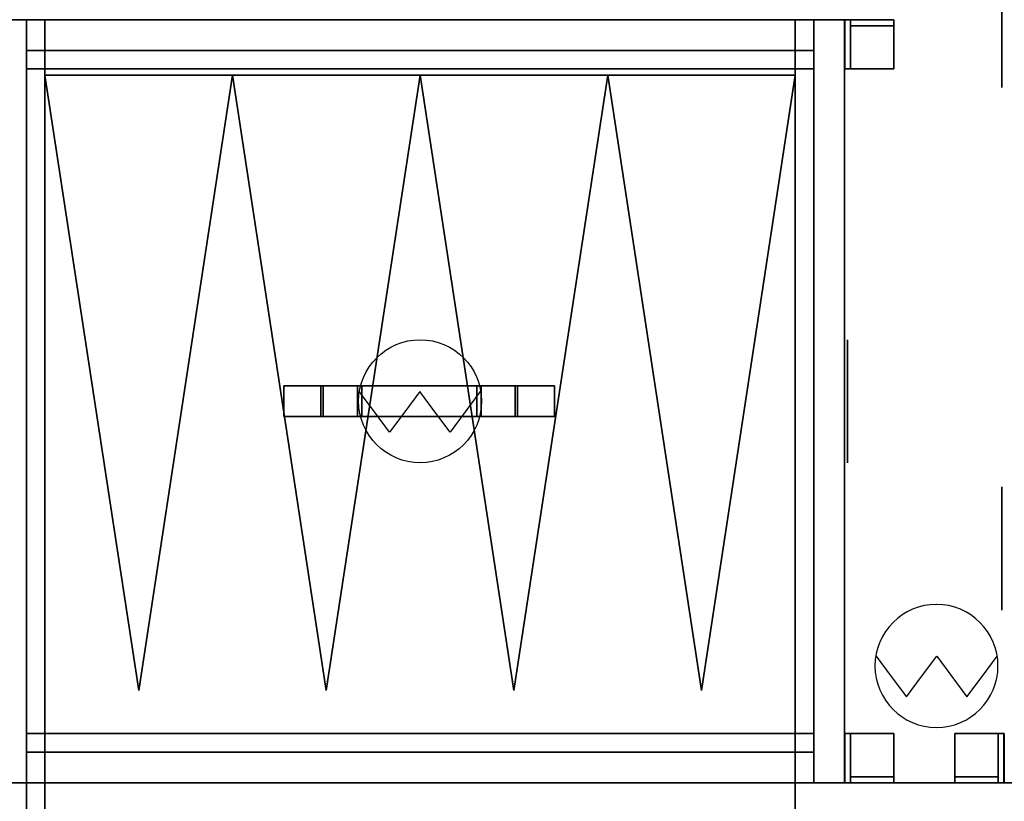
# Model space of a CAD drawing. Header units: millimetres. Extents: x 0 to 1216358, y -266558 to 2852.
# Tile 26 of 76: x 1015970 to 1016571, y -133281 to -132804. Entities that reach past the tile are written whole.
import ezdxf

# ---------------------------------------------------------------- set-up
doc = ezdxf.new("R2010")
doc.units = ezdxf.units.MM
doc.layers.get('0').update_dxf_attribs({"lineweight": 13})
for name, color, linetype in [('MAT_131_BYOLXP003919182844', 131, 'Continuous'), ('MAT_250_BYOLXP003919182844', 250, 'Continuous'), ('MAT_251_BYOLXP003919182844', 251, 'Continuous'), ('MAT_252_BYOLXP003919182844', 252, 'Continuous'), ('MAT_253_BYOLXP003919182844', 253, 'Continuous'), ('Mat_mar_BYOLXP003919182844', 7, 'Continuous')]:
    doc.layers.add(name, color=color, linetype=linetype)

# ---------------------------------------------------------------- blocks, each defined once
blk = doc.blocks.new('M_P_44_BYOLXP003919182844')
at = {"layer": 'Mat_mar_BYOLXP003919182844', "color": 110}
for points in [[(1689.6854, 2553.2251, -330.0016), (1684.5417, 2553.2251, -330.2687), (1679.5985, 2553.2251, -331.0697), (1674.7889, 2553.2251, -332.2713), (1670.2465, 2553.2251, -333.9402), (1665.8376, 2553.2251, -336.0764), (1661.696, 2553.2251, -338.5464), (1657.8884, 2553.2251, -341.4836), (1654.2813, 2553.2251, -344.6879), (1651.0748, 2553.2251, -348.2927), (1648.2024, 2553.2251, -352.0978), (1645.6641, 2553.2251, -356.1699), (1643.5931, 2553.2251, -360.5757), (1641.8564, 2553.2251, -365.1819), (1640.6539, 2553.2251, -369.9883), (1639.9192, 2553.2251, -374.9282), (1639.652, 2553.2251, -380.0016), (1639.9192, 2553.2251, -385.0751), (1640.6539, 2553.2251, -390.015), (1641.8564, 2553.2251, -394.8882), (1643.5931, 2553.2251, -399.4276), (1645.6641, 2553.2251, -403.8334), (1648.2024, 2553.2251, -407.9055), (1651.0748, 2553.2251, -411.7773), (1654.2813, 2553.2251, -415.2487), (1657.8884, 2553.2251, -418.5197), (1661.696, 2553.2251, -421.3902), (1665.8376, 2553.2251, -423.8601), (1670.2465, 2553.2251, -426.063), (1674.7889, 2553.2251, -427.6652), (1679.5985, 2553.2251, -429.0003), (1684.5417, 2553.2251, -429.7346), (1689.6854, 2553.2251, -430.0016), (1694.7622, 2553.2251, -429.7346), (1699.7054, 2553.2251, -429.0003), (1704.515, 2553.2251, -427.6652), (1709.0575, 2553.2251, -426.063), (1713.4663, 2553.2251, -423.8601), (1717.5411, 2553.2251, -421.3902), (1721.4155, 2553.2251, -418.5197), (1724.9559, 2553.2251, -415.2487), (1728.2291, 2553.2251, -411.7773), (1731.0348, 2553.2251, -407.9055), (1733.5731, 2553.2251, -403.8334), (1735.6439, 2553.2251, -399.4276), (1737.3807, 2553.2251, -394.8882), (1738.65, 2553.2251, -390.015), (1739.3848, 2553.2251, -385.0751), (1739.652, 2553.2251, -380.0016), (1739.3848, 2553.2251, -374.9282), (1738.65, 2553.2251, -369.9883), (1737.3807, 2553.2251, -365.1819), (1735.6439, 2553.2251, -360.5757), (1733.5731, 2553.2251, -356.1699), (1731.0348, 2553.2251, -352.0978), (1728.2291, 2553.2251, -348.2927), (1724.9559, 2553.2251, -344.6879), (1721.4155, 2553.2251, -341.4836), (1717.5411, 2553.2251, -338.5464), (1713.4663, 2553.2251, -336.0764), (1709.0575, 2553.2251, -333.9402), (1704.515, 2553.2251, -332.2713), (1699.7054, 2553.2251, -331.0697), (1694.7622, 2553.2251, -330.2687), (1689.6854, 2553.2251, -330.0016)], [(1711.863, 2553.2251, -379.6679), (1666.4388, 2553.2251, -379.6679)], [(1689.151, 2553.2251, -356.9709), (1689.151, 2553.2251, -402.298)]]:
    blk.add_polyline3d(points, dxfattribs=at)
blk = doc.blocks.new('M_P_45_BYOLXP003919182844')
at = {"layer": 'Mat_mar_BYOLXP003919182844', "color": 110}
for points in [[(1264.9675, 2553.2251, -330.0017), (1259.8907, 2553.2251, -330.2687), (1254.9475, 2553.2251, -331.0698), (1250.1379, 2553.2251, -332.2714), (1245.5955, 2553.2251, -333.9403), (1241.1866, 2553.2251, -336.0765), (1237.1118, 2553.2251, -338.5464), (1233.2374, 2553.2251, -341.4837), (1229.697, 2553.2251, -344.688), (1226.4238, 2553.2251, -348.2928), (1223.5514, 2553.2251, -352.0978), (1221.0798, 2553.2251, -356.1699), (1218.9421, 2553.2251, -360.5758), (1217.2722, 2553.2251, -365.1819), (1216.0029, 2553.2251, -369.9883), (1215.2682, 2553.2251, -374.9283), (1215.001, 2553.2251, -380.0017), (1215.2682, 2553.2251, -385.0751), (1216.0029, 2553.2251, -390.0151), (1217.2722, 2553.2251, -394.8882), (1218.9421, 2553.2251, -399.4276), (1221.0798, 2553.2251, -403.8335), (1223.5514, 2553.2251, -407.9056), (1226.4238, 2553.2251, -411.7774), (1229.697, 2553.2251, -415.2487), (1233.2374, 2553.2251, -418.5197), (1237.1118, 2553.2251, -421.3902), (1241.1866, 2553.2251, -423.8602), (1245.5955, 2553.2251, -426.0631), (1250.1379, 2553.2251, -427.6653), (1254.9475, 2553.2251, -429.0004), (1259.8907, 2553.2251, -429.7347), (1264.9675, 2553.2251, -430.0017), (1270.1112, 2553.2251, -429.7347), (1275.0544, 2553.2251, -429.0004), (1279.864, 2553.2251, -427.6653), (1284.4065, 2553.2251, -426.0631), (1288.8153, 2553.2251, -423.8602), (1292.8901, 2553.2251, -421.3902), (1296.7645, 2553.2251, -418.5197), (1300.3717, 2553.2251, -415.2487), (1303.5114, 2553.2251, -411.7774), (1306.4506, 2553.2251, -407.9056), (1308.989, 2553.2251, -403.8335), (1311.0598, 2553.2251, -399.4276), (1312.7297, 2553.2251, -394.8882), (1313.999, 2553.2251, -390.0151), (1314.7338, 2553.2251, -385.0751), (1315.001, 2553.2251, -380.0017), (1314.7338, 2553.2251, -374.9283), (1313.999, 2553.2251, -369.9883), (1312.7297, 2553.2251, -365.1819), (1311.0598, 2553.2251, -360.5758), (1308.989, 2553.2251, -356.1699), (1306.4506, 2553.2251, -352.0978), (1303.5114, 2553.2251, -348.2928), (1300.3717, 2553.2251, -344.688), (1296.7645, 2553.2251, -341.4837), (1292.8901, 2553.2251, -338.5464), (1288.8153, 2553.2251, -336.0765), (1284.4065, 2553.2251, -333.9403), (1279.864, 2553.2251, -332.2714), (1275.0544, 2553.2251, -331.0698), (1270.1112, 2553.2251, -330.2687), (1264.9675, 2553.2251, -330.0017)], [(1291.8213, 2553.2251, -337.7454), (1220.1447, 2553.2251, -357.9056)], [(1290.6857, 2553.2251, -422.9256), (1220.679, 2553.2251, -403.2994)]]:
    blk.add_polyline3d(points, dxfattribs=at)
blk = doc.blocks.new('M_P_56_BYOLXP003919182844')
at = {"layer": 'Mat_mar_BYOLXP003919182844', "color": 110}
for points in [[(1785.071, 2449.9893, -427.5991), (1790.1478, 2450.2563, -427.5991), (1795.0911, 2451.0574, -427.5991), (1799.9006, 2452.259, -427.5991), (1804.4431, 2453.9277, -427.5991), (1808.8519, 2456.064, -427.5991), (1812.9268, 2458.5339, -427.5991), (1816.8011, 2461.4712, -427.5991), (1820.3416, 2464.6755, -427.5991), (1823.6147, 2468.2803, -427.5991), (1826.4204, 2472.0854, -427.5991), (1828.9587, 2476.1575, -427.5991), (1831.0964, 2480.5635, -427.5991), (1832.7664, 2485.1694, -427.5991), (1834.0356, 2489.9758, -427.5991), (1834.7704, 2494.9158, -427.5991), (1835.0376, 2499.9893, -427.5991), (1834.7704, 2505.0627, -427.5991), (1834.0356, 2510.0027, -427.5991), (1832.7664, 2514.8757, -427.5991), (1831.0964, 2519.415, -427.5991), (1828.9587, 2523.821, -427.5991), (1826.4204, 2527.8931, -427.5991), (1823.6147, 2531.7649, -427.5991), (1820.3416, 2535.2363, -427.5991), (1816.8011, 2538.5073, -427.5991), (1812.9268, 2541.3777, -427.5991), (1808.8519, 2543.8477, -427.5991), (1804.4431, 2546.0508, -427.5991), (1799.9006, 2547.6528, -427.5991), (1795.0911, 2548.988, -427.5991), (1790.1478, 2549.7222, -427.5991), (1785.071, 2549.9893, -427.5991), (1779.9274, 2549.7222, -427.5991), (1774.9841, 2548.988, -427.5991), (1770.1746, 2547.6528, -427.5991), (1765.6321, 2546.0508, -427.5991), (1761.2233, 2543.8477, -427.5991), (1757.0817, 2541.3777, -427.5991), (1753.274, 2538.5073, -427.5991), (1749.6669, 2535.2363, -427.5991), (1746.5272, 2531.7649, -427.5991), (1743.588, 2527.8931, -427.5991), (1741.0496, 2523.821, -427.5991), (1738.9788, 2519.415, -427.5991), (1737.2421, 2514.8757, -427.5991), (1736.0396, 2510.0027, -427.5991), (1735.3048, 2505.0627, -427.5991), (1735.0376, 2499.9893, -427.5991), (1735.3048, 2494.9158, -427.5991), (1736.0396, 2489.9758, -427.5991), (1737.2421, 2485.1694, -427.5991), (1738.9788, 2480.5635, -427.5991), (1741.0496, 2476.1575, -427.5991), (1743.588, 2472.0854, -427.5991), (1746.5272, 2468.2803, -427.5991), (1749.6669, 2464.6755, -427.5991), (1753.274, 2461.4712, -427.5991), (1757.0817, 2458.5339, -427.5991), (1761.2233, 2456.064, -427.5991), (1765.6321, 2453.9277, -427.5991), (1770.1746, 2452.259, -427.5991), (1774.9841, 2451.0574, -427.5991), (1779.9274, 2450.2563, -427.5991), (1785.071, 2449.9893, -427.5991)], [(1777.0549, 2451.0574, -427.5991), (1793.6215, 2463.2737, -427.5991), (1810.2546, 2475.6235, -427.5991), (1793.6215, 2487.9065, -427.5991), (1777.0549, 2500.1895, -427.5991), (1793.6215, 2512.4727, -427.5991), (1810.2546, 2524.7556, -427.5991), (1793.6215, 2537.0386, -427.5991), (1777.0549, 2549.3884, -427.5991)]]:
    blk.add_polyline3d(points, dxfattribs=at)
blk = doc.blocks.new('1292_59_BYOLXP003919182844')
at = {"layer": 'MAT_252_BYOLXP003919182844'}
for points in [[(1840.001, 2554.825, -415.0016), (1840.001, 2550.0249, -415.0016), (1840.001, 2550.0249, -290.0016), (1840.001, 2554.825, -290.0016)], [(1880.001, 2554.825, -415.0016), (1840.001, 2554.825, -415.0016), (1840.001, 2554.825, -290.0016), (1880.001, 2554.825, -290.0016)], [(1840.001, 2550.0249, -415.0016), (1840.001, 2554.825, -415.0016), (1880.001, 2554.825, -415.0016), (1880.001, 2550.0249, -415.0016)], [(1840.001, 2550.0249, -290.0016), (1880.001, 2550.0249, -290.0016), (1880.001, 2554.825, -290.0016), (1840.001, 2554.825, -290.0016)], [(1880.001, 2550.0249, -415.0016), (1880.001, 2554.825, -415.0016), (1880.001, 2554.825, -290.0016), (1880.001, 2550.0249, -290.0016)], [(1840.001, 2550.0249, -415.0016), (1880.001, 2550.0249, -415.0016), (1880.001, 2550.0249, -290.0016), (1840.001, 2550.0249, -290.0016)]]:
    blk.add_3dface(points, dxfattribs=at)
blk = doc.blocks.new('1292_60_BYOLXP003919182844')
at = {"layer": 'MAT_251_BYOLXP003919182844'}
for points in [[(1880.001, 2550.0249, -415.0016), (1875.001, 2550.0249, -415.0016), (1875.001, 2550.0249, -290.0016), (1880.001, 2550.0249, -290.0016)], [(1875.001, 2550.0249, -415.0016), (1875.0011, 2515.0249, -415.0016), (1875.0011, 2515.0249, -290.0016), (1875.001, 2550.0249, -290.0016)], [(1880.0011, 2515.0249, -290.0016), (1880.001, 2550.0249, -290.0016), (1875.001, 2550.0249, -290.0016), (1875.0011, 2515.0249, -290.0016)], [(1880.0011, 2515.0249, -415.0016), (1875.0011, 2515.0249, -415.0016), (1875.001, 2550.0249, -415.0016), (1880.001, 2550.0249, -415.0016)], [(1880.0011, 2515.0249, -415.0016), (1880.001, 2550.0249, -415.0016), (1880.001, 2550.0249, -290.0016), (1880.0011, 2515.0249, -290.0016)], [(1875.0011, 2515.0249, -415.0016), (1880.0011, 2515.0249, -415.0016), (1880.0011, 2515.0249, -290.0016), (1875.0011, 2515.0249, -290.0016)]]:
    blk.add_3dface(points, dxfattribs=at)
blk = doc.blocks.new('1292_61_BYOLXP003919182844')
at = {"layer": 'MAT_252_BYOLXP003919182844'}
for points in [[(1880.0011, 2515.0249, -285.0016), (1880.001, 2555.0249, -285.0016), (1840.001, 2555.0249, -285.0016), (1840.0011, 2515.0249, -285.0016)], [(1840.001, 2555.0249, -290.0016), (1840.0011, 2515.0249, -290.0016), (1840.0011, 2515.0249, -285.0016), (1840.001, 2555.0249, -285.0016)], [(1880.001, 2555.0249, -290.0016), (1840.001, 2555.0249, -290.0016), (1840.001, 2555.0249, -285.0016), (1880.001, 2555.0249, -285.0016)], [(1880.0011, 2515.0249, -290.0016), (1840.0011, 2515.0249, -290.0016), (1840.001, 2555.0249, -290.0016), (1880.001, 2555.0249, -290.0016)], [(1880.0011, 2515.0249, -290.0016), (1880.001, 2555.0249, -290.0016), (1880.001, 2555.0249, -285.0016), (1880.0011, 2515.0249, -285.0016)], [(1840.0011, 2515.0249, -290.0016), (1880.0011, 2515.0249, -290.0016), (1880.0011, 2515.0249, -285.0016), (1840.0011, 2515.0249, -285.0016)]]:
    blk.add_3dface(points, dxfattribs=at)
blk = doc.blocks.new('1002_117_BYOLXP003919182844')
at = {"layer": 'MAT_252_BYOLXP003919182844'}
for points in [[(1905, 3220.2251, -225.0017), (1905, 1760.2251, -225.0017), (1880, 1760.2251, -225.0017), (1880, 3220.2251, -225.0017)], [(1920, 3220.2251, -200.0018), (1880, 3220.2251, -200.0018), (1880, 1760.2251, -200.0017), (1920, 1760.2251, -200.0017)], [(1880, 3220.2251, -225.0017), (1880, 1760.2251, -225.0017), (1880, 1760.2251, -200.0017), (1880, 3220.2251, -200.0018)]]:
    blk.add_3dface(points, dxfattribs=at)
blk = doc.blocks.new('1002_119_BYOLXP003919182844')
at = {"layer": 'MAT_252_BYOLXP003919182844'}
for points in [[(1905, 3220.2251, -560.0017), (1905, 1760.2251, -560.0017), (1880, 1760.2251, -560.0017), (1880, 3220.2251, -560.0017)], [(1905, 3220.2251, -535.0018), (1880, 3220.2251, -535.0018), (1880, 1760.2251, -535.0017), (1905, 1760.2251, -535.0017)], [(1880, 3220.2251, -560.0017), (1880, 1760.2251, -560.0017), (1880, 1760.2251, -535.0017), (1880, 3220.2251, -535.0018)]]:
    blk.add_3dface(points, dxfattribs=at)
blk = doc.blocks.new('1002_133_BYOLXP003919182844')
at = {"layer": 'MAT_253_BYOLXP003919182844'}
blk.add_3dface([(3120, 1760.2252, -560.0018), (3120, 1735.2252, -560.0018), (1880, 1735.2252, -560.0017), (1880, 1760.2252, -560.0017)], dxfattribs=at)
blk = doc.blocks.new('1002_134_BYOLXP003919182844')
at = {"layer": 'MAT_253_BYOLXP003919182844'}
blk.add_3dface([(3120, 1760.2252, -200.0018), (1880, 1760.2252, -200.0017), (1880, 1735.2252, -200.0017), (3120, 1735.2252, -200.0018)], dxfattribs=at)
blk = doc.blocks.new('1002_135_BYOLXP003919182844')
at = {"layer": 'MAT_253_BYOLXP003919182844'}
blk.add_3dface([(3120, 1760.2252, -225.0018), (1880, 1760.2252, -225.0017), (1880, 1760.2252, -200.0017), (3120, 1760.2252, -200.0018)], dxfattribs=at)
blk = doc.blocks.new('1002_136_BYOLXP003919182844')
at = {"layer": 'MAT_253_BYOLXP003919182844'}
for points in [[(1880, 1775.2252, -535.0017), (1880, 1735.2252, -535.0017), (1880, 1735.2252, -225.0017), (1880, 1775.2252, -225.0017)], [(1880, 1760.2252, -225.0017), (1880, 1735.2252, -225.0017), (1880, 1735.2252, -200.0017), (1880, 1760.2252, -200.0017)], [(1880, 1760.2252, -560.0017), (1880, 1735.2252, -560.0017), (1880, 1735.2252, -535.0017), (1880, 1760.2252, -535.0017)]]:
    blk.add_3dface(points, dxfattribs=at)
blk = doc.blocks.new('1002_138_BYOLXP003919182844')
at = {"layer": 'MAT_253_BYOLXP003919182844'}
blk.add_3dface([(3120, 1760.2252, -560.0018), (1880, 1760.2252, -560.0017), (1880, 1760.2252, -535.0017), (3120, 1760.2252, -535.0018)], dxfattribs=at)
blk = doc.blocks.new('1002_139_BYOLXP003919182844')
at = {"layer": 'MAT_253_BYOLXP003919182844'}
blk.add_3dface([(3120, 1775.2251, -535.0018), (3120, 1760.225, -535.0018), (1880, 1760.225, -535.0017), (1880, 1775.2251, -535.0017)], dxfattribs=at)
blk = doc.blocks.new('1002_140_BYOLXP003919182844')
at = {"layer": 'MAT_253_BYOLXP003919182844'}
blk.add_3dface([(3120, 1775.2251, -225.0018), (1880, 1775.2251, -225.0017), (1880, 1760.225, -225.0017), (3120, 1760.225, -225.0018)], dxfattribs=at)
blk = doc.blocks.new('1002_141_BYOLXP003919182844')
at = {"layer": 'MAT_253_BYOLXP003919182844'}
blk.add_3dface([(3120, 1775.2251, -535.0018), (1880, 1775.2251, -535.0017), (1880, 1775.2251, -225.0017), (3120, 1775.2251, -225.0018)], dxfattribs=at)
blk = doc.blocks.new('1002_158_BYOLXP003919182844')
at = {"layer": 'MAT_253_BYOLXP003919182844'}
for points in [[(1920, 2385.2258, -535.002), (1880, 2385.2258, -535.002), (1880, 2595.2258, -535.0014), (1920, 2595.2258, -535.0014)], [(1880, 2385.2251, -225.002), (1880, 2595.2251, -225.0014), (1880, 2595.2258, -535.0014), (1880, 2385.2258, -535.002)], [(1880, 2595.2251, -225.0014), (1920, 2595.2251, -225.0014), (1920, 2595.2258, -535.0014), (1880, 2595.2258, -535.0014)], [(1920, 2385.2251, -225.002), (1920, 2595.2251, -225.0014), (1880, 2595.2251, -225.0014), (1880, 2385.2251, -225.002)], [(1920, 2595.2251, -225.0014), (1920, 2385.2251, -225.002), (1920, 2385.2258, -535.002), (1920, 2595.2258, -535.0014)], [(1920, 2385.2251, -225.002), (1880, 2385.2251, -225.002), (1880, 2385.2258, -535.002), (1920, 2385.2258, -535.002)]]:
    blk.add_3dface(points, dxfattribs=at)
blk = doc.blocks.new('1292_286_BYOLXP003919182844')
at = {"layer": 'MAT_252_BYOLXP003919182844'}
for points in [[(1300.0005, 2430.2249, -415.0017), (1260.0005, 2430.2249, -415.0016), (1260.0005, 2430.2249, -290.0016), (1300.0005, 2430.2249, -290.0016)], [(1260.0005, 2430.2249, -415.0016), (1260.0005, 2425.4248, -415.0016), (1260.0005, 2425.4248, -290.0016), (1260.0005, 2430.2249, -290.0016)], [(1300.0005, 2430.2249, -415.0017), (1300.0005, 2425.4248, -415.0017), (1260.0005, 2425.4248, -415.0016), (1260.0005, 2430.2249, -415.0016)], [(1300.0005, 2430.2249, -290.0016), (1260.0005, 2430.2249, -290.0016), (1260.0005, 2425.4248, -290.0016), (1300.0005, 2425.4248, -290.0016)], [(1260.0005, 2425.4248, -415.0016), (1300.0005, 2425.4248, -415.0017), (1300.0005, 2425.4248, -290.0016), (1260.0005, 2425.4248, -290.0016)], [(1300.0005, 2425.4248, -415.0017), (1300.0005, 2430.2249, -415.0017), (1300.0005, 2430.2249, -290.0016), (1300.0005, 2425.4248, -290.0016)]]:
    blk.add_3dface(points, dxfattribs=at)
blk = doc.blocks.new('1292_287_BYOLXP003919182844')
at = {"layer": 'MAT_251_BYOLXP003919182844'}
for points in [[(1265.0004, 2465.2249, -415.0017), (1260.0004, 2465.2249, -415.0016), (1260.0005, 2465.2249, -290.0016), (1265.0005, 2465.2249, -290.0016)], [(1260.0004, 2465.2249, -415.0016), (1265.0004, 2465.2249, -415.0017), (1265.0005, 2430.2249, -415.0017), (1260.0005, 2430.2249, -415.0016)], [(1260.0004, 2465.2249, -415.0016), (1260.0005, 2430.2249, -415.0016), (1260.0005, 2430.2249, -290.0016), (1260.0005, 2465.2249, -290.0016)], [(1260.0005, 2465.2249, -290.0016), (1260.0005, 2430.2249, -290.0016), (1265.0005, 2430.2249, -290.0016), (1265.0005, 2465.2249, -290.0016)], [(1265.0005, 2430.2249, -415.0017), (1265.0004, 2465.2249, -415.0017), (1265.0005, 2465.2249, -290.0016), (1265.0005, 2430.2249, -290.0016)], [(1260.0005, 2430.2249, -415.0016), (1265.0005, 2430.2249, -415.0017), (1265.0005, 2430.2249, -290.0016), (1260.0005, 2430.2249, -290.0016)]]:
    blk.add_3dface(points, dxfattribs=at)
blk = doc.blocks.new('1292_288_BYOLXP003919182844')
at = {"layer": 'MAT_252_BYOLXP003919182844'}
for points in [[(1260.0005, 2465.2249, -285.0016), (1260.0005, 2425.2249, -285.0016), (1300.0005, 2425.2249, -285.0016), (1300.0005, 2465.2249, -285.0016)], [(1260.0005, 2465.2249, -290.0016), (1260.0005, 2425.2249, -290.0016), (1260.0005, 2425.2249, -285.0016), (1260.0005, 2465.2249, -285.0016)], [(1260.0005, 2465.2249, -290.0016), (1300.0005, 2465.2249, -290.0016), (1300.0005, 2425.2249, -290.0016), (1260.0005, 2425.2249, -290.0016)], [(1300.0005, 2465.2249, -290.0016), (1260.0005, 2465.2249, -290.0016), (1260.0005, 2465.2249, -285.0016), (1300.0005, 2465.2249, -285.0016)], [(1300.0005, 2425.2249, -290.0016), (1300.0005, 2465.2249, -290.0016), (1300.0005, 2465.2249, -285.0016), (1300.0005, 2425.2249, -285.0016)], [(1260.0005, 2425.2249, -290.0016), (1300.0005, 2425.2249, -290.0016), (1300.0005, 2425.2249, -285.0016), (1260.0005, 2425.2249, -285.0016)]]:
    blk.add_3dface(points, dxfattribs=at)
blk = doc.blocks.new('1291_295_BYOLXP003919182844')
at = {"layer": 'MAT_252_BYOLXP003919182844'}
for points in [[(1880.0005, 2430.2249, -415.0017), (1840.0005, 2430.2249, -415.0017), (1840.0005, 2430.2249, -290.0017), (1880.0005, 2430.2249, -290.0017)], [(1840.0005, 2430.2249, -415.0017), (1840.0005, 2425.4248, -415.0017), (1840.0005, 2425.4248, -290.0017), (1840.0005, 2430.2249, -290.0017)], [(1880.0005, 2430.2249, -415.0017), (1880.0005, 2425.4248, -415.0017), (1840.0005, 2425.4248, -415.0017), (1840.0005, 2430.2249, -415.0017)], [(1880.0005, 2430.2249, -290.0017), (1840.0005, 2430.2249, -290.0017), (1840.0005, 2425.4248, -290.0017), (1880.0005, 2425.4248, -290.0017)], [(1840.0005, 2425.4248, -415.0017), (1880.0005, 2425.4248, -415.0017), (1880.0005, 2425.4248, -290.0017), (1840.0005, 2425.4248, -290.0017)], [(1880.0005, 2425.4248, -415.0017), (1880.0005, 2430.2249, -415.0017), (1880.0005, 2430.2249, -290.0017), (1880.0005, 2425.4248, -290.0017)]]:
    blk.add_3dface(points, dxfattribs=at)
blk = doc.blocks.new('1291_296_BYOLXP003919182844')
at = {"layer": 'MAT_251_BYOLXP003919182844'}
for points in [[(1880.0004, 2465.2249, -415.0017), (1875.0004, 2465.2249, -415.0017), (1875.0005, 2465.2249, -290.0017), (1880.0005, 2465.2249, -290.0017)], [(1875.0004, 2465.2249, -415.0017), (1880.0004, 2465.2249, -415.0017), (1880.0005, 2430.2249, -415.0017), (1875.0005, 2430.2249, -415.0017)], [(1875.0004, 2465.2249, -415.0017), (1875.0005, 2430.2249, -415.0017), (1875.0005, 2430.2249, -290.0017), (1875.0005, 2465.2249, -290.0017)], [(1875.0005, 2465.2249, -290.0017), (1875.0005, 2430.2249, -290.0017), (1880.0005, 2430.2249, -290.0017), (1880.0005, 2465.2249, -290.0017)], [(1880.0005, 2430.2249, -415.0017), (1880.0004, 2465.2249, -415.0017), (1880.0005, 2465.2249, -290.0017), (1880.0005, 2430.2249, -290.0017)], [(1875.0005, 2430.2249, -415.0017), (1880.0005, 2430.2249, -415.0017), (1880.0005, 2430.2249, -290.0017), (1875.0005, 2430.2249, -290.0017)]]:
    blk.add_3dface(points, dxfattribs=at)
blk = doc.blocks.new('1291_297_BYOLXP003919182844')
at = {"layer": 'MAT_252_BYOLXP003919182844'}
for points in [[(1840.0005, 2465.2249, -285.0017), (1840.0005, 2425.2249, -285.0017), (1880.0005, 2425.2249, -285.0017), (1880.0005, 2465.2249, -285.0017)], [(1840.0005, 2465.2249, -290.0017), (1840.0005, 2425.2249, -290.0017), (1840.0005, 2425.2249, -285.0017), (1840.0005, 2465.2249, -285.0017)], [(1840.0005, 2465.2249, -290.0017), (1880.0005, 2465.2249, -290.0017), (1880.0005, 2425.2249, -290.0017), (1840.0005, 2425.2249, -290.0017)], [(1880.0005, 2465.2249, -290.0017), (1840.0005, 2465.2249, -290.0017), (1840.0005, 2465.2249, -285.0017), (1880.0005, 2465.2249, -285.0017)], [(1880.0005, 2425.2249, -290.0017), (1880.0005, 2465.2249, -290.0017), (1880.0005, 2465.2249, -285.0017), (1880.0005, 2425.2249, -285.0017)], [(1840.0005, 2425.2249, -290.0017), (1880.0005, 2425.2249, -290.0017), (1880.0005, 2425.2249, -285.0017), (1840.0005, 2425.2249, -285.0017)]]:
    blk.add_3dface(points, dxfattribs=at)
blk = doc.blocks.new('1264_298_BYOLXP003919182844')
at = {"layer": 'MAT_253_BYOLXP003919182844'}
blk.add_3dface([(1855.0005, 1760.2249, -560.002), (1855.0005, 2400.2249, -560.002), (1855.0005, 2400.2249, -535.002), (1855.0005, 1760.2249, -535.002)], dxfattribs=at)
blk = doc.blocks.new('1012_299_BYOLXP003919182844')
at = {"layer": 'MAT_253_BYOLXP003919182844'}
blk.add_3dface([(1855.0005, 2400.2249, -560.002), (1855.0005, 1760.2249, -560.002), (1285.0005, 1760.2249, -560.002), (1285.0005, 2400.2249, -560.002)], dxfattribs=at)
blk = doc.blocks.new('1264_300_BYOLXP003919182844')
at = {"layer": 'MAT_253_BYOLXP003919182844'}
blk.add_3dface([(1855.0005, 2400.2249, -535.002), (1285.0005, 2400.2249, -535.002), (1285.0005, 1760.2249, -535.002), (1855.0005, 1760.2249, -535.002)], dxfattribs=at)
blk = doc.blocks.new('1264_301_BYOLXP003919182844')
at = {"layer": 'MAT_253_BYOLXP003919182844'}
blk.add_3dface([(1855.0005, 2400.2249, -560.002), (1285.0005, 2400.2249, -560.002), (1285.0005, 2400.2249, -535.002), (1855.0005, 2400.2249, -535.002)], dxfattribs=at)
blk = doc.blocks.new('1264_302_BYOLXP003919182844')
at = {"layer": 'MAT_253_BYOLXP003919182844'}
blk.add_3dface([(1285.0005, 2400.2249, -560.002), (1285.0005, 1760.2249, -560.002), (1285.0005, 1760.2249, -535.002), (1285.0005, 2400.2249, -535.002)], dxfattribs=at)
blk = doc.blocks.new('1264_303_BYOLXP003919182844')
at = {"layer": 'MAT_253_BYOLXP003919182844'}
blk.add_3dface([(1285.0005, 1760.2249, -560.002), (1855.0005, 1760.2249, -560.002), (1855.0005, 1760.2249, -535.002), (1285.0005, 1760.2249, -535.002)], dxfattribs=at)
blk = doc.blocks.new('1265_306_BYOLXP003919182844')
at = {"layer": 'MAT_250_BYOLXP003919182844'}
for points in [[(1582.5005, 2159.5244, -562.5009), (1557.5005, 2159.5244, -562.5009), (1557.5005, 2189.5239, -562.5007), (1582.5005, 2189.5239, -562.5007)], [(1557.5005, 2157.4673, -557.501), (1557.5005, 2189.5232, -557.5008), (1557.5005, 2189.5239, -562.5007), (1557.5005, 2159.5244, -562.5009)], [(1557.5005, 2189.5232, -557.5008), (1582.5005, 2189.5232, -557.5008), (1582.5005, 2189.5239, -562.5007), (1557.5005, 2189.5239, -562.5007)], [(1582.5005, 2157.4673, -557.501), (1582.5005, 2189.5232, -557.5008), (1557.5005, 2189.5232, -557.5008), (1557.5005, 2157.4673, -557.501)], [(1582.5005, 2189.5232, -557.5008), (1582.5005, 2157.4673, -557.501), (1582.5005, 2159.5244, -562.5009), (1582.5005, 2189.5239, -562.5007)], [(1582.5005, 2129.8257, -592.1996), (1557.5005, 2129.8257, -592.1996), (1557.5005, 2159.5244, -562.5009), (1582.5005, 2159.5244, -562.5009)], [(1557.5005, 2126.2903, -588.6641), (1557.5005, 2157.4673, -557.501), (1557.5005, 2159.5244, -562.5009), (1557.5005, 2129.8257, -592.1996)], [(1582.5005, 2126.2903, -588.6641), (1582.5005, 2157.4673, -557.501), (1557.5005, 2157.4673, -557.501), (1557.5005, 2126.2903, -588.6641)], [(1582.5005, 2157.4673, -557.501), (1582.5005, 2126.29, -588.6642), (1582.5005, 2129.8257, -592.1997), (1582.5005, 2159.5244, -562.5009)], [(1557.5005, 2126.2903, -588.6641), (1557.5005, 2129.8257, -592.1996), (1557.5005, 2029.2225, -592.1999), (1557.5005, 2032.7581, -588.6643)], [(1582.5005, 2029.2227, -592.2), (1557.5005, 2029.2225, -592.1999), (1557.5005, 2129.8257, -592.1996), (1582.5005, 2129.8257, -592.1996)], [(1582.5005, 2129.8257, -592.1996), (1582.5005, 2126.2903, -588.6641), (1582.5005, 2032.7581, -588.6643), (1582.5005, 2029.2225, -592.1999)], [(1582.5005, 2126.2903, -588.6641), (1557.5005, 2126.2903, -588.6641), (1557.5005, 2032.7581, -588.6643), (1582.5005, 2032.7581, -588.6643)], [(1582.5005, 2032.7581, -588.6643), (1557.5005, 2032.7581, -588.6643), (1557.5005, 2001.3324, -557.5016), (1582.5005, 2001.3324, -557.5016)], [(1557.5005, 2029.2225, -592.1999), (1557.5005, 1999.5239, -562.5016), (1557.5005, 2001.3324, -557.5016), (1557.5005, 2032.7581, -588.6643)], [(1582.5005, 2029.2225, -592.1999), (1582.5005, 1999.5239, -562.5016), (1557.5005, 1999.5239, -562.5016), (1557.5005, 2029.2225, -592.1999)], [(1582.5005, 1999.524, -562.5016), (1582.5005, 2029.2225, -592.1999), (1582.5005, 2032.7581, -588.6643), (1582.5005, 2001.3325, -557.5016)], [(1582.5005, 1969.5239, -557.5016), (1582.5005, 2001.3324, -557.5016), (1557.5005, 2001.3324, -557.5016), (1557.5005, 1969.5239, -557.5016)], [(1557.5005, 1969.5239, -557.5016), (1557.5005, 2001.3324, -557.5016), (1557.5005, 1999.5239, -562.5016), (1557.5005, 1969.5239, -562.5016)], [(1582.5005, 2001.3324, -557.5016), (1582.5005, 1969.5239, -557.5016), (1582.5005, 1969.524, -562.5017), (1582.5005, 1999.524, -562.5016)], [(1582.5005, 1969.5239, -562.5016), (1557.5005, 1969.5239, -562.5016), (1557.5005, 1999.524, -562.5016), (1582.5005, 1999.5239, -562.5016)], [(1582.5005, 1969.5239, -557.5016), (1557.5005, 1969.5239, -557.5016), (1557.5005, 1969.5239, -562.5016), (1582.5005, 1969.5239, -562.5016)]]:
    blk.add_3dface(points, dxfattribs=at)
blk = doc.blocks.new('1380_307_BYOLXP003919182844')
at = {"layer": 'MAT_253_BYOLXP003919182844'}
blk.add_3dface([(1855.0005, 2400.2249, -225.0018), (1855.0005, 1760.2249, -225.0018), (1285.0005, 1760.2249, -225.0017), (1285.0005, 2400.2249, -225.0016)], dxfattribs=at)
blk = doc.blocks.new('1003_308_BYOLXP003919182844')
at = {"layer": 'MAT_253_BYOLXP003919182844'}
blk.add_3dface([(1840.0005, 2400.2249, -200.0018), (1300.0005, 2400.2249, -200.0016), (1300.0005, 1760.2249, -200.0017), (1840.0005, 1760.2249, -200.0018)], dxfattribs=at)
blk = doc.blocks.new('M_P_309_BYOLXP003919182844')
at = {"layer": 'Mat_mar_BYOLXP003919182844', "color": 110}
for points in [[(1570.0339, 2130.2249, -197.5016), (1575.1107, 2129.9578, -197.5016), (1580.054, 2129.1567, -197.5016), (1584.8635, 2127.9551, -197.5016), (1589.406, 2126.2864, -197.5016), (1593.8148, 2124.1501, -197.5016), (1597.8896, 2121.6802, -197.5016), (1601.764, 2118.7429, -197.5016), (1605.3044, 2115.5386, -197.5016), (1608.5776, 2111.9338, -197.5016), (1611.3833, 2108.1287, -197.5016), (1613.9216, 2104.0566, -197.5016), (1616.0593, 2099.6509, -197.5016), (1617.7292, 2095.0447, -197.5016), (1618.9985, 2090.2383, -197.5016), (1619.7333, 2085.2983, -197.5016), (1620.0005, 2080.2249, -197.5016), (1619.7333, 2075.1514, -197.5016), (1618.9985, 2070.2114, -197.5016), (1617.7292, 2065.3384, -197.5016), (1616.0593, 2060.7991, -197.5016), (1613.9216, 2056.3931, -197.5016), (1611.3833, 2052.321, -197.5016), (1608.5776, 2048.4492, -197.5016), (1605.3044, 2044.9779, -197.5016), (1601.764, 2041.7068, -197.5016), (1597.8896, 2038.8363, -197.5016), (1593.8148, 2036.3663, -197.5016), (1589.406, 2034.1635, -197.5016), (1584.8635, 2032.5613, -197.5016), (1580.054, 2031.2262, -197.5016), (1575.1107, 2030.4918, -197.5016), (1570.0339, 2030.2249, -197.5016), (1564.8903, 2030.4918, -197.5016), (1559.947, 2031.2262, -197.5016), (1555.1375, 2032.5613, -197.5016), (1550.595, 2034.1635, -197.5016), (1546.1862, 2036.3663, -197.5016), (1542.0446, 2038.8363, -197.5016), (1538.2369, 2041.7068, -197.5016), (1534.6298, 2044.9779, -197.5016), (1531.4901, 2048.4492, -197.5016), (1528.5509, 2052.321, -197.5016), (1526.0125, 2056.3931, -197.5016), (1523.9417, 2060.7991, -197.5016), (1522.205, 2065.3384, -197.5016), (1521.0024, 2070.2114, -197.5016), (1520.2677, 2075.1514, -197.5016), (1520.0005, 2080.2249, -197.5016), (1520.2677, 2085.2983, -197.5016), (1521.0024, 2090.2383, -197.5016), (1522.205, 2095.0447, -197.5016), (1523.9417, 2099.6509, -197.5016), (1526.0125, 2104.0566, -197.5016), (1528.5509, 2108.1287, -197.5016), (1531.4901, 2111.9338, -197.5016), (1534.6298, 2115.5386, -197.5016), (1538.2369, 2118.7429, -197.5016), (1542.0446, 2121.6802, -197.5016), (1546.1862, 2124.1501, -197.5016), (1550.595, 2126.2864, -197.5016), (1555.1375, 2127.9551, -197.5016), (1559.947, 2129.1567, -197.5016), (1564.8903, 2129.9578, -197.5016), (1570.0339, 2130.2249, -197.5016)], [(1562.0178, 2129.1567, -197.5016), (1578.5844, 2116.9404, -197.5016), (1595.2175, 2104.5906, -197.5016), (1578.5844, 2092.3076, -197.5016), (1562.0178, 2080.0247, -197.5016), (1578.5844, 2067.7415, -197.5016), (1595.2175, 2055.4585, -197.5016), (1578.5844, 2043.1754, -197.5016), (1562.0178, 2030.8257, -197.5016)]]:
    blk.add_polyline3d(points, dxfattribs=at)
blk = doc.blocks.new('M_E_310_BYOLXP003919182844')
at = {"layer": 'Mat_mar_BYOLXP003919182844'}
blk.add_blockref('M_P_309_BYOLXP003919182844', (0, 0), dxfattribs=at)
blk = doc.blocks.new('1002_311_BYOLXP003919182844')
at = {"layer": 'MAT_252_BYOLXP003919182844'}
for points in [[(1285.0005, 2400.2249, -225.0016), (1285.0005, 1760.2249, -225.0017), (1260.0005, 1760.2249, -225.0017), (1260.0005, 2400.2249, -225.0016)], [(1300.0005, 2400.2249, -200.0016), (1260.0005, 2400.2249, -200.0016), (1260.0005, 1760.2249, -200.0017), (1300.0005, 1760.2249, -200.0017)], [(1260.0005, 2400.2249, -225.0016), (1260.0005, 1760.2249, -225.0017), (1260.0005, 1760.2249, -200.0017), (1260.0005, 2400.2249, -200.0016)], [(1285.0005, 1760.2249, -225.0017), (1285.0005, 2400.2249, -225.0016), (1285.0005, 2400.2249, -200.0016), (1285.0005, 1760.2249, -200.0017)]]:
    blk.add_3dface(points, dxfattribs=at)
blk = doc.blocks.new('1002_312_BYOLXP003919182844')
at = {"layer": 'MAT_252_BYOLXP003919182844'}
for points in [[(1880.0005, 2400.2249, -200.0018), (1840.0005, 2400.2249, -200.0018), (1840.0005, 1760.2249, -200.0018), (1880.0005, 1760.2249, -200.0018)], [(1880.0005, 2400.2249, -225.0018), (1880.0005, 1760.2249, -225.0018), (1855.0005, 1760.2249, -225.0018), (1855.0005, 2400.2249, -225.0018)], [(1855.0005, 2400.2249, -225.0018), (1855.0005, 1760.2249, -225.0018), (1855.0005, 1760.2249, -200.0018), (1855.0005, 2400.2249, -200.0018)], [(1880.0005, 1760.2249, -225.0018), (1880.0005, 2400.2249, -225.0018), (1880.0005, 2400.2249, -200.0018), (1880.0005, 1760.2249, -200.0018)]]:
    blk.add_3dface(points, dxfattribs=at)
blk = doc.blocks.new('1002_313_BYOLXP003919182844')
at = {"layer": 'MAT_252_BYOLXP003919182844'}
for points in [[(1285.0005, 2400.2249, -560.0017), (1285.0005, 1760.2249, -560.0017), (1260.0005, 1760.2249, -560.0017), (1260.0005, 2400.2249, -560.0017)], [(1285.0005, 2400.2249, -535.0017), (1260.0005, 2400.2249, -535.0017), (1260.0005, 1760.2249, -535.0017), (1285.0005, 1760.2249, -535.0017)], [(1260.0005, 2400.2249, -560.0017), (1260.0005, 1760.2249, -560.0017), (1260.0005, 1760.2249, -535.0017), (1260.0005, 2400.2249, -535.0017)], [(1285.0005, 1760.2249, -560.0017), (1285.0005, 2400.2249, -560.0017), (1285.0005, 2400.2249, -535.0017), (1285.0005, 1760.2249, -535.0017)]]:
    blk.add_3dface(points, dxfattribs=at)
blk = doc.blocks.new('1002_314_BYOLXP003919182844')
at = {"layer": 'MAT_252_BYOLXP003919182844'}
for points in [[(1880.0005, 2400.2249, -560.0017), (1880.0005, 1760.2249, -560.0017), (1855.0005, 1760.2249, -560.0017), (1855.0005, 2400.2249, -560.0017)], [(1880.0005, 2400.2249, -535.0017), (1855.0005, 2400.2249, -535.0017), (1855.0005, 1760.2249, -535.0017), (1880.0005, 1760.2249, -535.0017)], [(1855.0005, 2400.2249, -560.0017), (1855.0005, 1760.2249, -560.0017), (1855.0005, 1760.2249, -535.0017), (1855.0005, 2400.2249, -535.0017)], [(1880.0005, 1760.2249, -560.0017), (1880.0005, 2400.2249, -560.0017), (1880.0005, 2400.2249, -535.0017), (1880.0005, 1760.2249, -535.0017)]]:
    blk.add_3dface(points, dxfattribs=at)
blk = doc.blocks.new('1002_315_BYOLXP003919182844')
at = {"layer": 'MAT_253_BYOLXP003919182844'}
blk.add_3dface([(1880.0005, 2425.2249, -560.0017), (1260.0005, 2425.2249, -560.0017), (1260.0005, 2425.2249, -200.0016), (1880.0005, 2425.2249, -200.0018)], dxfattribs=at)
blk = doc.blocks.new('1002_316_BYOLXP003919182844')
at = {"layer": 'MAT_253_BYOLXP003919182844'}
blk.add_3dface([(1880.0005, 2425.2249, -200.0018), (1260.0005, 2425.2249, -200.0016), (1260.0005, 2400.2249, -200.0016), (1880.0005, 2400.2249, -200.0018)], dxfattribs=at)
blk = doc.blocks.new('1002_317_BYOLXP003919182844')
at = {"layer": 'MAT_253_BYOLXP003919182844'}
for points in [[(1260.0005, 2425.2249, -225.0016), (1260.0005, 2400.2249, -225.0016), (1260.0005, 2400.2249, -200.0016), (1260.0005, 2425.2249, -200.0016)], [(1260.0005, 2425.2249, -535.0017), (1260.0005, 2385.2249, -535.0017), (1260.0005, 2385.2249, -225.0016), (1260.0005, 2425.2249, -225.0016)], [(1260.0005, 2425.2249, -560.0017), (1260.0005, 2400.2249, -560.0017), (1260.0005, 2400.2249, -535.0017), (1260.0005, 2425.2249, -535.0017)]]:
    blk.add_3dface(points, dxfattribs=at)
blk = doc.blocks.new('1002_318_BYOLXP003919182844')
at = {"layer": 'MAT_253_BYOLXP003919182844'}
blk.add_3dface([(1260.0005, 2400.2249, -225.0016), (1880.0005, 2400.2249, -225.0018), (1880.0005, 2400.2249, -200.0018), (1260.0005, 2400.2249, -200.0016)], dxfattribs=at)
blk = doc.blocks.new('1002_319_BYOLXP003919182844')
at = {"layer": 'MAT_253_BYOLXP003919182844'}
blk.add_3dface([(1880.0005, 2425.2249, -560.0017), (1880.0005, 2400.2249, -560.0017), (1260.0005, 2400.2249, -560.0017), (1260.0005, 2425.2249, -560.0017)], dxfattribs=at)
blk = doc.blocks.new('1002_320_BYOLXP003919182844')
at = {"layer": 'MAT_253_BYOLXP003919182844'}
for points in [[(1880.0005, 2400.2249, -560.0017), (1880.0005, 2425.2249, -560.0017), (1880.0005, 2425.2249, -535.0017), (1880.0005, 2400.2249, -535.0017)], [(1880.0005, 2400.2249, -225.0018), (1880.0005, 2425.2249, -225.0018), (1880.0005, 2425.2249, -200.0018), (1880.0005, 2400.2249, -200.0018)], [(1880.0005, 2385.2249, -535.0017), (1880.0005, 2425.2249, -535.0017), (1880.0005, 2425.2249, -225.0018), (1880.0005, 2385.2249, -225.0018)]]:
    blk.add_3dface(points, dxfattribs=at)
blk = doc.blocks.new('1002_321_BYOLXP003919182844')
at = {"layer": 'MAT_253_BYOLXP003919182844'}
blk.add_3dface([(1260.0005, 2400.2249, -560.0017), (1880.0005, 2400.2249, -560.0017), (1880.0005, 2400.2249, -535.0017), (1260.0005, 2400.2249, -535.0017)], dxfattribs=at)
blk = doc.blocks.new('1002_322_BYOLXP003919182844')
at = {"layer": 'MAT_253_BYOLXP003919182844'}
blk.add_3dface([(1880.0005, 2400.2249, -535.0017), (1880.0005, 2385.2249, -535.0017), (1260.0005, 2385.2249, -535.0017), (1260.0005, 2400.2249, -535.0017)], dxfattribs=at)
blk = doc.blocks.new('1002_323_BYOLXP003919182844')
at = {"layer": 'MAT_253_BYOLXP003919182844'}
blk.add_3dface([(1880.0005, 2400.2249, -225.0018), (1260.0005, 2400.2249, -225.0016), (1260.0005, 2385.2249, -225.0016), (1880.0005, 2385.2249, -225.0018)], dxfattribs=at)
blk = doc.blocks.new('1002_324_BYOLXP003919182844')
at = {"layer": 'MAT_253_BYOLXP003919182844'}
blk.add_3dface([(1260.0005, 2385.2249, -535.0017), (1880.0005, 2385.2249, -535.0017), (1880.0005, 2385.2249, -225.0018), (1260.0005, 2385.2249, -225.0016)], dxfattribs=at)
blk = doc.blocks.new('M_P_325_BYOLXP003919182844')
at = {"layer": 'Mat_mar_BYOLXP003919182844', "color": 110}
for points in [[(1570.0339, 2427.7249, -430.0017), (1575.1107, 2427.7249, -429.7347), (1580.054, 2427.7249, -428.9336), (1584.8635, 2427.7249, -427.732), (1589.406, 2427.7249, -426.0631), (1593.8148, 2427.7249, -423.9269), (1597.8896, 2427.7249, -421.457), (1601.764, 2427.7249, -418.5197), (1605.3044, 2427.7249, -415.3155), (1608.5776, 2427.7249, -411.7107), (1611.3833, 2427.7249, -407.9056), (1613.9216, 2427.7249, -403.8335), (1616.0593, 2427.7249, -399.4276), (1617.7292, 2427.7249, -394.8215), (1618.9985, 2427.7249, -390.0151), (1619.7333, 2427.7249, -385.0751), (1620.0005, 2427.7249, -380.0017), (1619.7333, 2427.7249, -374.9283), (1618.9985, 2427.7249, -369.9883), (1617.7292, 2427.7249, -365.1152), (1616.0593, 2427.7249, -360.5758), (1613.9216, 2427.7249, -356.1699), (1611.3833, 2427.7249, -352.0978), (1608.5776, 2427.7249, -348.226), (1605.3044, 2427.7249, -344.7547), (1601.764, 2427.7249, -341.4837), (1597.8896, 2427.7249, -338.6132), (1593.8148, 2427.7249, -336.1432), (1589.406, 2427.7249, -333.9403), (1584.8635, 2427.7249, -332.3382), (1580.054, 2427.7249, -331.0031), (1575.1107, 2427.7249, -330.2687), (1570.0339, 2427.7249, -330.0017), (1564.8903, 2427.7249, -330.2687), (1559.947, 2427.7249, -331.0031), (1555.1375, 2427.7249, -332.3382), (1550.595, 2427.7249, -333.9403), (1546.1862, 2427.7249, -336.1432), (1542.0446, 2427.7249, -338.6132), (1538.2369, 2427.7249, -341.4837), (1534.6298, 2427.7249, -344.7547), (1531.4901, 2427.7249, -348.226), (1528.5509, 2427.7249, -352.0978), (1526.0125, 2427.7249, -356.1699), (1523.9417, 2427.7249, -360.5758), (1522.205, 2427.7249, -365.1152), (1521.0024, 2427.7249, -369.9883), (1520.2677, 2427.7249, -374.9283), (1520.0005, 2427.7249, -380.0017), (1520.2677, 2427.7249, -385.0751), (1521.0024, 2427.7249, -390.0151), (1522.205, 2427.7249, -394.8215), (1523.9417, 2427.7249, -399.4276), (1526.0125, 2427.7249, -403.8335), (1528.5509, 2427.7249, -407.9056), (1531.4901, 2427.7249, -411.7107), (1534.6298, 2427.7249, -415.3155), (1538.2369, 2427.7249, -418.5197), (1542.0446, 2427.7249, -421.457), (1546.1862, 2427.7249, -423.9269), (1550.595, 2427.7249, -426.0631), (1555.1375, 2427.7249, -427.732), (1559.947, 2427.7249, -428.9336), (1564.8903, 2427.7249, -429.7347), (1570.0339, 2427.7249, -430.0017)], [(1562.0178, 2427.7249, -428.9336), (1578.5844, 2427.7249, -416.7173), (1595.2175, 2427.7249, -404.3675), (1578.5844, 2427.7249, -392.0845), (1562.0178, 2427.7249, -379.8015), (1578.5844, 2427.7249, -367.5184), (1595.2175, 2427.7249, -355.2354), (1578.5844, 2427.7249, -342.9523), (1562.0178, 2427.7249, -330.6025)]]:
    blk.add_polyline3d(points, dxfattribs=at)
blk = doc.blocks.new('M_E_326_BYOLXP003919182844')
at = {"layer": 'Mat_mar_BYOLXP003919182844'}
blk.add_blockref('M_P_325_BYOLXP003919182844', (0, 0), dxfattribs=at)
blk = doc.blocks.new('1002_328_BYOLXP003919182844')
at = {"layer": 'MAT_253_BYOLXP003919182844'}
blk.add_3dface([(1880.0005, 1760.2249, -560.0017), (1880.0005, 1735.2249, -560.0017), (1260.0005, 1735.2249, -560.0017), (1260.0005, 1760.2249, -560.0017)], dxfattribs=at)
blk = doc.blocks.new('1002_329_BYOLXP003919182844')
at = {"layer": 'MAT_253_BYOLXP003919182844'}
blk.add_3dface([(1880.0005, 1760.2249, -200.0018), (1260.0005, 1760.2249, -200.0017), (1260.0005, 1735.2249, -200.0017), (1880.0005, 1735.2249, -200.0018)], dxfattribs=at)
blk = doc.blocks.new('1002_330_BYOLXP003919182844')
at = {"layer": 'MAT_253_BYOLXP003919182844'}
blk.add_3dface([(1880.0005, 1760.2249, -225.0018), (1260.0005, 1760.2249, -225.0017), (1260.0005, 1760.2249, -200.0017), (1880.0005, 1760.2249, -200.0018)], dxfattribs=at)
blk = doc.blocks.new('1002_331_BYOLXP003919182844')
at = {"layer": 'MAT_253_BYOLXP003919182844'}
for points in [[(1260.0005, 1775.2249, -535.0017), (1260.0005, 1735.2249, -535.0017), (1260.0005, 1735.2249, -225.0017), (1260.0005, 1775.2249, -225.0017)], [(1260.0005, 1760.2249, -225.0017), (1260.0005, 1735.2249, -225.0017), (1260.0005, 1735.2249, -200.0017), (1260.0005, 1760.2249, -200.0017)], [(1260.0005, 1760.2249, -560.0017), (1260.0005, 1735.2249, -560.0017), (1260.0005, 1735.2249, -535.0017), (1260.0005, 1760.2249, -535.0017)]]:
    blk.add_3dface(points, dxfattribs=at)
blk = doc.blocks.new('1002_332_BYOLXP003919182844')
at = {"layer": 'MAT_253_BYOLXP003919182844'}
for points in [[(1880.0005, 1735.2249, -535.0018), (1880.0005, 1775.2249, -535.0018), (1880.0005, 1775.2249, -225.0018), (1880.0005, 1735.2249, -225.0018)], [(1880.0005, 1735.2249, -225.0018), (1880.0005, 1760.2249, -225.0018), (1880.0005, 1760.2249, -200.0018), (1880.0005, 1735.2249, -200.0018)], [(1880.0005, 1735.2249, -560.0018), (1880.0005, 1760.2249, -560.0018), (1880.0005, 1760.2249, -535.0018), (1880.0005, 1735.2249, -535.0018)]]:
    blk.add_3dface(points, dxfattribs=at)
blk = doc.blocks.new('1002_333_BYOLXP003919182844')
at = {"layer": 'MAT_253_BYOLXP003919182844'}
blk.add_3dface([(1880.0005, 1760.2249, -560.0017), (1260.0005, 1760.2249, -560.0017), (1260.0005, 1760.2249, -535.0017), (1880.0005, 1760.2249, -535.0017)], dxfattribs=at)
blk = doc.blocks.new('1002_334_BYOLXP003919182844')
at = {"layer": 'MAT_253_BYOLXP003919182844'}
blk.add_3dface([(1880.0005, 1775.2249, -535.0017), (1880.0005, 1760.2249, -535.0017), (1260.0005, 1760.2249, -535.0017), (1260.0005, 1775.2249, -535.0017)], dxfattribs=at)
blk = doc.blocks.new('1002_335_BYOLXP003919182844')
at = {"layer": 'MAT_253_BYOLXP003919182844'}
blk.add_3dface([(1880.0005, 1775.2249, -225.0018), (1260.0005, 1775.2249, -225.0017), (1260.0005, 1760.2249, -225.0017), (1880.0005, 1760.2249, -225.0018)], dxfattribs=at)
blk = doc.blocks.new('1002_336_BYOLXP003919182844')
at = {"layer": 'MAT_253_BYOLXP003919182844'}
blk.add_3dface([(1880.0005, 1775.2249, -535.0017), (1260.0005, 1775.2249, -535.0017), (1260.0005, 1775.2249, -225.0017), (1880.0005, 1775.2249, -225.0018)], dxfattribs=at)
blk = doc.blocks.new('1283_339_BYOLXP003919182844')
at = {"layer": 'MAT_131_BYOLXP003919182844'}
for points in [[(1805.0005, 1851.4749, -503.4013), (1805.0005, 1851.4749, -503.4013), (1305.0005, 1775.2249, -535.0013), (1305.0005, 1927.7249, -535.0014)], [(1805.0005, 1851.4749, -256.6017), (1305.0005, 1927.7249, -225.0017), (1305.0005, 1775.2249, -225.0017), (1805.0005, 1851.4749, -256.6017)], [(1805.0005, 1851.4749, -503.4013), (1305.0005, 1927.7249, -535.0014), (1305.0005, 1927.7249, -225.0017), (1805.0005, 1851.4749, -256.6017)], [(1305.0005, 1775.2249, -535.0013), (1805.0005, 1851.4749, -503.4013), (1805.0005, 1851.4749, -256.6017), (1305.0005, 1775.2249, -225.0017)]]:
    blk.add_3dface(points, dxfattribs=at)
blk = doc.blocks.new('1283_340_BYOLXP003919182844')
at = {"layer": 'MAT_131_BYOLXP003919182844'}
for points in [[(1805.0005, 2003.9747, -503.4013), (1805.0005, 2003.9747, -503.4013), (1305.0005, 1927.7247, -535.0013), (1305.0005, 2080.2251, -535.0014)], [(1805.0005, 2003.9747, -256.6017), (1305.0005, 2080.2251, -225.0016), (1305.0005, 1927.7249, -225.0017), (1805.0005, 2003.9747, -256.6017)], [(1805.0005, 2003.9747, -503.4013), (1305.0005, 2080.2251, -535.0014), (1305.0005, 2080.2251, -225.0016), (1805.0005, 2003.9746, -256.6017)], [(1305.0005, 1927.7247, -535.0013), (1805.0005, 2003.9747, -503.4013), (1805.0005, 2003.9747, -256.6017), (1305.0005, 1927.7249, -225.0017)]]:
    blk.add_3dface(points, dxfattribs=at)
blk = doc.blocks.new('1283_341_BYOLXP003919182844')
at = {"layer": 'MAT_131_BYOLXP003919182844'}
for points in [[(1805.0005, 2156.4746, -503.4013), (1805.0005, 2156.4746, -503.4013), (1305.0005, 2080.2246, -535.0013), (1305.0005, 2232.7251, -535.0013)], [(1805.0005, 2156.4746, -503.4013), (1305.0005, 2232.7251, -535.0013), (1305.0005, 2232.7249, -225.0016), (1805.0005, 2156.4746, -256.6017)], [(1805.0005, 2156.4746, -256.6017), (1305.0005, 2232.7249, -225.0016), (1305.0005, 2080.2246, -225.0016), (1805.0005, 2156.4746, -256.6017)], [(1305.0005, 2080.2246, -535.0013), (1805.0005, 2156.4746, -503.4013), (1805.0005, 2156.4746, -256.6017), (1305.0005, 2080.2246, -225.0016)]]:
    blk.add_3dface(points, dxfattribs=at)
blk = doc.blocks.new('1283_342_BYOLXP003919182844')
at = {"layer": 'MAT_131_BYOLXP003919182844'}
for points in [[(1305.0005, 2232.7246, -535.0013), (1305.0005, 2385.2251, -535.0013), (1805.0005, 2308.9751, -503.4013), (1305.0005, 2232.7246, -535.0013)], [(1805.0005, 2308.9751, -503.4013), (1305.0005, 2385.2251, -535.0013), (1305.0005, 2385.2249, -225.0016), (1805.0005, 2308.9749, -256.6017)], [(1805.0005, 2308.9749, -256.6017), (1305.0005, 2385.2249, -225.0016), (1305.0005, 2232.7246, -225.0016), (1805.0005, 2308.9749, -256.6017)], [(1305.0005, 2232.7246, -535.0013), (1805.0005, 2308.9751, -503.4013), (1805.0005, 2308.9749, -256.6017), (1305.0005, 2232.7246, -225.0016)]]:
    blk.add_3dface(points, dxfattribs=at)
blk = doc.blocks.new('AXAXAXASA')
for name in ['1002_117_BYOLXP003919182844', '1002_119_BYOLXP003919182844', '1002_158_BYOLXP003919182844', 'M_P_45_BYOLXP003919182844', 'M_P_44_BYOLXP003919182844', '1292_61_BYOLXP003919182844', '1292_59_BYOLXP003919182844', 'M_P_56_BYOLXP003919182844', '1292_60_BYOLXP003919182844', '1292_287_BYOLXP003919182844', '1292_288_BYOLXP003919182844', '1291_297_BYOLXP003919182844', '1291_296_BYOLXP003919182844', '1292_286_BYOLXP003919182844', '1002_315_BYOLXP003919182844', '1002_316_BYOLXP003919182844', '1002_317_BYOLXP003919182844', '1002_319_BYOLXP003919182844', 'M_E_326_BYOLXP003919182844', '1291_295_BYOLXP003919182844', '1002_320_BYOLXP003919182844', '1002_311_BYOLXP003919182844', '1002_313_BYOLXP003919182844', '1002_318_BYOLXP003919182844', '1002_321_BYOLXP003919182844', '1002_322_BYOLXP003919182844', '1002_323_BYOLXP003919182844', '1012_299_BYOLXP003919182844', '1264_300_BYOLXP003919182844', '1264_301_BYOLXP003919182844', '1264_302_BYOLXP003919182844', '1380_307_BYOLXP003919182844', '1003_308_BYOLXP003919182844', '1002_312_BYOLXP003919182844', '1264_298_BYOLXP003919182844', '1002_314_BYOLXP003919182844', '1002_324_BYOLXP003919182844', '1283_342_BYOLXP003919182844', '1283_341_BYOLXP003919182844', '1265_306_BYOLXP003919182844', 'M_E_310_BYOLXP003919182844', '1283_340_BYOLXP003919182844', '1283_339_BYOLXP003919182844', '1002_331_BYOLXP003919182844', '1002_334_BYOLXP003919182844', '1002_335_BYOLXP003919182844', '1002_336_BYOLXP003919182844', '1002_136_BYOLXP003919182844', '1002_139_BYOLXP003919182844', '1002_140_BYOLXP003919182844', '1002_141_BYOLXP003919182844', '1002_332_BYOLXP003919182844', '1002_328_BYOLXP003919182844', '1002_329_BYOLXP003919182844', '1002_330_BYOLXP003919182844', '1002_333_BYOLXP003919182844', '1264_303_BYOLXP003919182844', '1002_133_BYOLXP003919182844', '1002_134_BYOLXP003919182844', '1002_135_BYOLXP003919182844', '1002_138_BYOLXP003919182844']:
    blk.add_blockref(name, (0, 0))

msp = doc.modelspace()

# ---------------------------------------------------------------- block references
at = {"linetype": 'Continuous', "xscale": 0.75, "yscale": 0.75, "zscale": 0.75, "rotation": 270.0002007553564}
msp.add_blockref('AXAXAXASA', (1014654.42, -131859.28, -50), dxfattribs=at)

doc.saveas('drawing.dxf')
